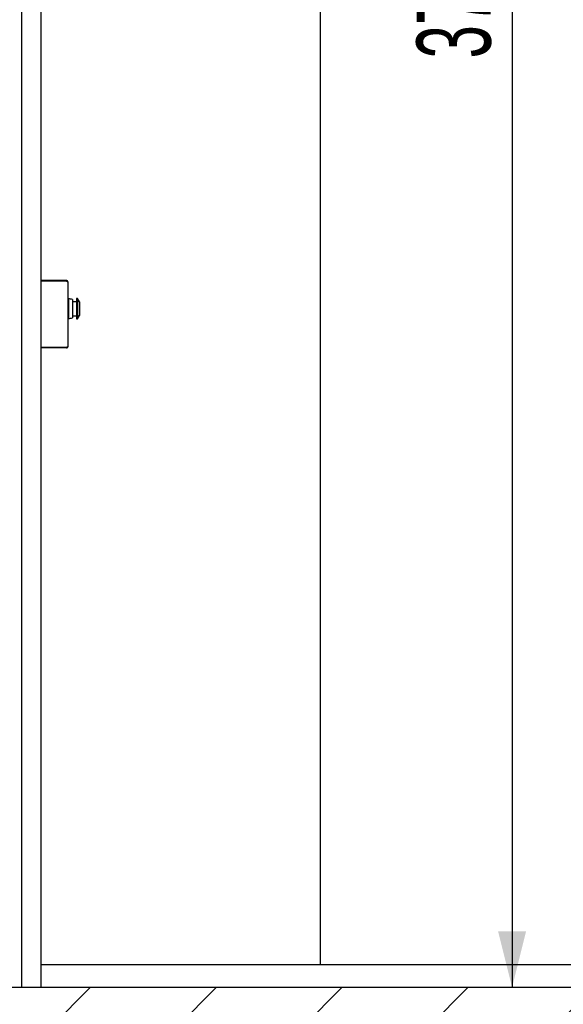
# Model space of a CAD drawing. Header units: millimetres. Extents: x 250 to 59450, y 0 to 41800.
# Tile 22 of 148: x 12263 to 13233, y 17522 to 19278. Entities that reach past the tile are written whole.
import ezdxf

# ---------------------------------------------------------------- set-up
doc = ezdxf.new("R2010")
doc.units = ezdxf.units.MM
doc.header["$LTSCALE"] = 50
doc.layers.add('MASS', color=29, linetype='Continuous')
doc.styles.add('SLDTEXTSTYLE0', font='TXT', dxfattribs={"width": 0.605})
doc.dimstyles.new('SLDDIMSTYLE2', dxfattribs={"dimtxt": 128.415934, "dimasz": 100, "dimexe": 0, "dimexo": 0.0625, "dimgap": 32.103984, "dimtad": 1, "dimdec": 1, "dimrnd": 1e-09, "dimzin": 12, "dimdsep": 46, "dimtxsty": 'SLDTEXTSTYLE0', "dimsah": 1, "dimcen": 0.09, "dimadec": 0, "dimazin": 3, "dimtfac": 1, "dimtdec": 1, "dimtofl": 0, "dimtmove": 0, "dimatfit": 3, "dimfxl": 1, "dimfrac": 2, "dimtolj": 1, "dimtzin": 12, "dimarcsym": 0})

# ---------------------------------------------------------------- blocks, each defined once
blk = doc.blocks.new('_D_100')
at = {"layer": 'MASS'}
blk.add_line((13141.2, 21256.7), (13141.2, 17552.7), dxfattribs=at)
for points in [[(13141.2, 21256.7), (13116.2, 21156.7), (13166.2, 21156.7)], [(13141.2, 17552.7), (13166.2, 17652.7), (13116.2, 17652.7)]]:
    blk.add_solid(points, dxfattribs=at)
at = {"layer": 'MASS', "insert": (12970.7, 19208.8), "char_height": 132.29, "attachment_point": 1, "rotation": 90, "style": 'SLDTEXTSTYLE0'}
blk.add_mtext('3704', dxfattribs=at)

msp = doc.modelspace()

# ---------------------------------------------------------------- hatches: boundary and pattern name
at = {"linetype": 'Continuous', "lineweight": 18}
h = msp.add_hatch(dxfattribs=at)
h.set_pattern_fill('ANSI31', scale=50, style=0)
h.paths.add_polyline_path([(17948.66, 17552.74), (9279.5, 17552.74), (9279.5, 17432.74), (17798.66, 17432.74), (17798.66, 17352.74), (17948.66, 17352.74)], flags=0)

# ---------------------------------------------------------------- linework, layer by layer
at = {"color": 7, "linetype": 'Continuous', "lineweight": 25}
for p, q in [((12798.66, 20552.74), (12798.66, 17592.74)), ((12798.66, 20552.74), (12798.66, 17592.74)), ((12300.66, 18811.77), (12301.04, 18811.74)), ((12300.66, 18811.74), (12301.04, 18811.74)), ((12346.29, 18812.74), (12301.04, 18812.74)), ((12346.29, 18811.74), (12301.04, 18811.74)), ((12346.29, 18811.74), (12301.04, 18811.74)), ((12346.29, 18812.74), (12346.29, 18811.74)), ((12348.66, 18810.37), (12348.66, 18695.12)), ((12301.04, 18693.75), (12300.66, 18693.75)), ((12301.04, 18693.74), (12300.66, 18693.71)), ((12346.29, 18693.75), (12301.04, 18693.75)), ((12346.29, 18693.74), (12301.04, 18693.74)), ((12346.29, 18692.74), (12301.04, 18692.74)), ((12346.29, 18692.74), (12346.29, 18693.74)), ((17758.66, 17592.74), (12300.66, 17592.74))]:
    msp.add_line(p, q, dxfattribs=at)
at = {"color": 190, "linetype": 'Continuous', "lineweight": 25, "true_color": 0x8000ff}
for p, q in [((12265.66, 19551.24), (12265.66, 17552.74)), ((12300.66, 19552.74), (12300.66, 17552.74))]:
    msp.add_line(p, q, dxfattribs=at)
at = {"color": 251, "linetype": 'Continuous', "lineweight": 25, "true_color": 0x4f4f4f}
for p, q in [((12349.66, 18780.24), (12348.66, 18780.24)), ((12349.66, 18780.24), (12349.66, 18745.24)), ((12357.16, 18779.24), (12357.16, 18746.24)), ((12364.26, 18775.24), (12357.16, 18775.24)), ((12365.76, 18780.74), (12364.26, 18780.74)), ((12364.26, 18780.74), (12364.26, 18744.74)), ((12369.66, 18775.17), (12365.76, 18780.74)), ((12365.76, 18780.74), (12365.76, 18744.74)), ((12369.66, 18775.17), (12369.66, 18750.31)), ((12357.16, 18750.24), (12364.26, 18750.24)), ((12365.76, 18744.74), (12369.66, 18750.31)), ((12348.66, 18745.24), (12349.66, 18745.24)), ((12364.26, 18744.74), (12365.76, 18744.74))]:
    msp.add_line(p, q, dxfattribs=at)
at = {"color": 250, "linetype": 'Continuous', "lineweight": 25, "true_color": 0x404040}
msp.add_line((9279.5, 17552.74), (17948.66, 17552.74), dxfattribs=at)
at = {"color": 7, "linetype": 'Continuous', "lineweight": 25, "flags": 128}
for points in [[(12300.66, 18812.79), (12300.77, 18812.77), (12301.04, 18812.74)], [(12301.04, 18692.74), (12300.77, 18692.72), (12300.66, 18692.69)]]:
    msp.add_lwpolyline(points, dxfattribs=at)
at = {"color": 251, "linetype": 'Continuous', "lineweight": 25, "true_color": 0x4f4f4f}
for centre, start, end in [((12344.18, 18710.46), 79.30727, 85.50345), ((12344.18, 18815.03), 274.49655, 280.69273)]:
    msp.add_arc(centre, 70, start, end, dxfattribs=at)
at = {"color": 7, "linetype": 'Continuous', "lineweight": 25}
for points, knots in [([(12348.66, 18810.37), (12348.63, 18810.65), (12348.57, 18811.22), (12348.11, 18811.97), (12347.44, 18812.5), (12346.78, 18812.72), (12346.4, 18812.74), (12346.29, 18812.74)], [0, 0, 0, 0, 0.2286906, 0.4574509, 0.6862115, 0.9149719, 1, 1, 1, 1]), ([(12346.29, 18811.74), (12346.57, 18811.63), (12347.14, 18811.42), (12347.89, 18811.11), (12348.42, 18810.8), (12348.64, 18810.55), (12348.66, 18810.41), (12348.66, 18810.37)], [0, 0, 0, 0, 0.2286906, 0.4574509, 0.6862115, 0.9149719, 1, 1, 1, 1]), ([(12347.17, 18811.4), (12347.05, 18811.5), (12346.79, 18811.7), (12346.46, 18811.73), (12346.29, 18811.74)], [0, 0, 0, 0, 0.4725799, 1, 1, 1, 1]), ([(12348.66, 18695.12), (12348.63, 18695.01), (12348.57, 18694.8), (12348.11, 18694.49), (12347.44, 18694.18), (12346.78, 18693.93), (12346.4, 18693.79), (12346.29, 18693.75)], [0, 0, 0, 0, 0.2286906, 0.4574509, 0.6862115, 0.9149719, 1, 1, 1, 1]), ([(12346.29, 18692.74), (12346.57, 18692.77), (12347.14, 18692.83), (12347.89, 18693.29), (12348.42, 18693.97), (12348.64, 18694.62), (12348.66, 18695.01), (12348.66, 18695.12)], [0, 0, 0, 0, 0.2286906, 0.4574509, 0.6862115, 0.9149719, 1, 1, 1, 1]), ([(12346.29, 18693.74), (12346.48, 18693.76), (12346.8, 18693.79), (12347.05, 18693.99), (12347.16, 18694.08)], [0, 0, 0, 0, 0.5725638, 1, 1, 1, 1])]:
    msp.add_open_spline(points, degree=3, knots=knots, dxfattribs=at)

# ---------------------------------------------------------------- dimensions: what is measured, and where the dimension line sits
at = {"layer": 'MASS'}
dim = msp.add_linear_dim(base=(13141.25, 17552.74), p1=(12368.66, 21256.74), p2=(9279.5, 17552.74), angle=90, dimstyle='SLDDIMSTYLE2', dxfattribs=at)
dim.commit()
dim.dimension.update_dxf_attribs({"geometry": '_D_100', "text_midpoint": (13141.25, 19404.74), "dimtype": 160})

doc.saveas('drawing.dxf')
